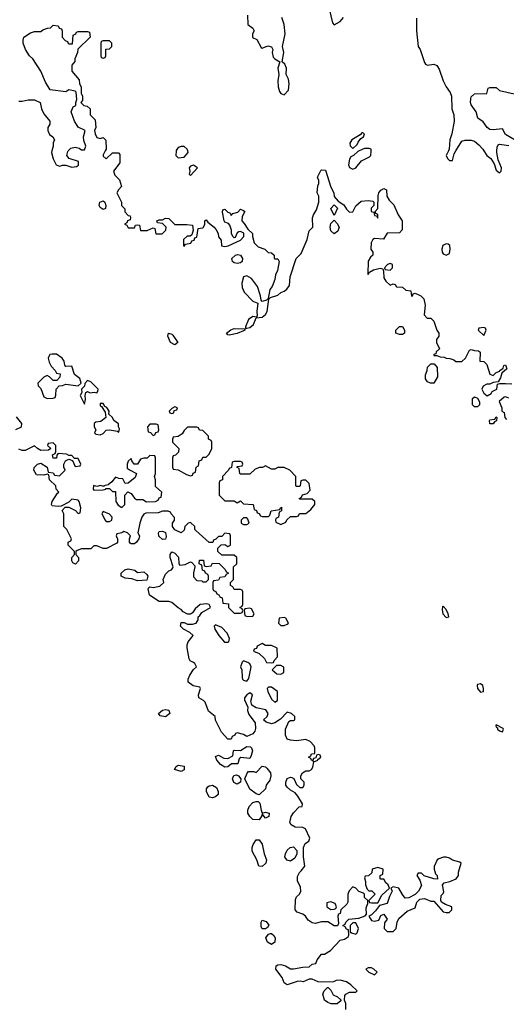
# Model space of a CAD drawing. Header units: inches. Extents: x 2380249 to 2585472, y 382747 to 546448.
# Tile 183 of 256: x 2473815 to 2476935, y 474524 to 480841. Entities that reach past the tile are written whole.
import ezdxf

# ---------------------------------------------------------------- set-up
doc = ezdxf.new("R2010")
doc.units = ezdxf.units.IN
doc.header["$MEASUREMENT"] = 0
doc.layers.add('C4477', color=7, linetype='Continuous')
doc.layers.add('C4478', color=7, linetype='Continuous')

msp = doc.modelspace()

# ---------------------------------------------------------------- linework, layer by layer
at = {"layer": 'C4477', "color": 4}
for points, elevation in [([(2474021.7, 480000), (2474019.3, 479990), (2474030, 479948), (2474048.7, 479910), (2474070, 479902), (2474090, 479908.7), (2474110, 479908.7), (2474150, 479895.3), (2474179.6, 479900.4), (2474192.7, 479907.3), (2474191.3, 479931.3), (2474131, 479951), (2474118, 479970), (2474123.5, 479996.5), (2474126.4, 480000)], 48), ([(2474363.5, 480000), (2474350, 479974), (2474350, 479966), (2474370, 479948), (2474410, 479988), (2474447.3, 479987.3), (2474456.4, 479976.4), (2474457.2, 479922.8), (2474415.3, 479870), (2474424.7, 479844.7), (2474453.6, 479813.6), (2474468, 479770), (2474448, 479750), (2474438, 479730), (2474468, 479670), (2474468.4, 479648.4), (2474488, 479628), (2474489, 479609), (2474510, 479586), (2474522, 479582), (2474526, 479570), (2474522, 479558), (2474506, 479550), (2474502, 479538), (2474486, 479530), (2474502, 479522), (2474510, 479506), (2474550, 479506), (2474558, 479522), (2474570, 479526), (2474582, 479522), (2474588.4, 479488.4), (2474631.3, 479488.7), (2474670, 479506), (2474682, 479502), (2474687.3, 479467.3), (2474728, 479468), (2474752, 479490), (2474754, 479510), (2474730, 479534), (2474698, 479538), (2474694, 479550), (2474710, 479558), (2474730, 479558), (2474750, 479568), (2474770, 479566), (2474810, 479528), (2474887.3, 479527.3), (2474922, 479522), (2474926, 479490), (2474918, 479462), (2474907.3, 479452.7), (2474888.4, 479451.6), (2474866, 479430), (2474866, 479390), (2474870, 479388), (2474878, 479402), (2474912.7, 479407.3), (2474918, 479422), (2474932.7, 479427.3), (2474938, 479442), (2474950, 479446), (2474958, 479502), (2474990, 479506), (2474994, 479510), (2475002, 479530), (2475002, 479550), (2475010, 479558), (2475022, 479542), (2475062, 479510), (2475073.6, 479493.6), (2475088, 479470), (2475088.4, 479448.4), (2475107.3, 479427.3), (2475108, 479390), (2475130, 479385.2), (2475152, 479390), (2475230, 479426), (2475252, 479450), (2475252, 479472), (2475230, 479482), (2475220.4, 479479.6), (2475210, 479474), (2475195.3, 479444.7), (2475190, 479442), (2475182, 479450), (2475172, 479470), (2475172, 479490), (2475162, 479522), (2475152.7, 479532.7), (2475130, 479542), (2475126, 479550), (2475114, 479606), (2475118, 479622), (2475130, 479626), (2475150, 479606), (2475162, 479602), (2475170, 479586), (2475182, 479598), (2475212.7, 479607.3), (2475230, 479626), (2475250, 479618), (2475258, 479610), (2475240.4, 479579.6), (2475238, 479550), (2475253.6, 479533.6), (2475276.4, 479496.4), (2475308, 479470), (2475308, 479450), (2475318, 479410), (2475344.7, 479384.7), (2475386, 479370), (2475408.4, 479348.4), (2475430, 479346), (2475446, 479330), (2475446, 479310), (2475450, 479306), (2475470, 479306), (2475478, 479290), (2475467.3, 479232.7), (2475455.3, 479204.7), (2475450, 479174), (2475433.2, 479130), (2475419, 479110), (2475407.3, 479052.7), (2475398, 479042), (2475370, 479034), (2475362, 479042), (2475358, 479070), (2475338.8, 479130), (2475300.5, 479180.5), (2475270, 479198.8), (2475249.4, 479190.6), (2475238, 479150), (2475242, 479122), (2475253.6, 479093.6), (2475310, 479035.3), (2475342, 479022), (2475335.1, 478970), (2475338, 478942), (2475330, 478932), (2475310, 478936), (2475282, 478918), (2475262, 478870), (2475262, 478862), (2475270, 478862), (2475290, 478866.6), (2475314.4, 478885.6), (2475331.3, 478928.7), (2475370, 478932.7), (2475390, 478949.2), (2475400.4, 478970), (2475412.7, 479047.3), (2475422, 479058), (2475470, 479074), (2475488.2, 479091.8), (2475510, 479099), (2475528.1, 479111.9), (2475545.2, 479134.8), (2475548.3, 479191.7), (2475587.7, 479310), (2475618.4, 479341.6), (2475658, 479430), (2475670, 479486), (2475694, 479510), (2475691.3, 479570), (2475698, 479590), (2475718, 479622), (2475732, 479670), (2475732, 479710), (2475722, 479730), (2475725.4, 479774.6), (2475732, 479790), (2475732, 479810), (2475724.7, 479830), (2475745.4, 479874.6), (2475750, 479878), (2475775.3, 479875.3), (2475810, 479766), (2475828, 479730), (2475830, 479706), (2475856.4, 479676.4), (2475892.9, 479652.9), (2475910, 479626), (2475930, 479606), (2475951.1, 479608.9), (2475970, 479646), (2476003.6, 479676.4), (2476050, 479682), (2476078, 479678), (2476086, 479670), (2476086, 479650), (2476068.4, 479631.6), (2476068, 479610), (2476086, 479606), (2476090, 479586), (2476102, 479582), (2476110, 479568), (2476111.6, 479591.6), (2476098, 479598), (2476094, 479610), (2476112, 479630), (2476114, 479714), (2476118, 479730), (2476130, 479748), (2476150, 479758), (2476166, 479750), (2476168, 479708), (2476183.1, 479683.1), (2476213.6, 479653.6), (2476242, 479590), (2476268, 479550), (2476267.3, 479492.7), (2476250, 479474), (2476170, 479471.3), (2476147.3, 479432.7), (2476090, 479438), (2476078, 479430), (2476068, 479410), (2476066, 479370), (2476078, 479350), (2476078, 479330), (2476063.1, 479316.9), (2476048.7, 479291.3), (2476046, 479210), (2476050, 479206), (2476058, 479222), (2476083.6, 479236.4), (2476126, 479246), (2476142, 479242), (2476147.3, 479227.3), (2476150, 479186), (2476163.1, 479163.1), (2476190, 479138), (2476210, 479146), (2476222, 479142), (2476230, 479128), (2476270, 479126), (2476290, 479106), (2476322, 479102), (2476327.3, 479067.3), (2476334, 479070), (2476338, 479082), (2476350, 479086), (2476386, 479070), (2476406, 479050), (2476415.3, 479010), (2476408.4, 478948.4), (2476427.3, 478927.3), (2476450, 478926), (2476470, 478906), (2476488.7, 478850), (2476502, 478830), (2476502, 478810), (2476488, 478790), (2476488, 478770), (2476506, 478730), (2476486, 478710), (2476482, 478698), (2476470, 478694), (2476470, 478686), (2476490, 478686), (2476510, 478678), (2476536.4, 478676.4), (2476548.7, 478668.7), (2476572.7, 478667.3), (2476599, 478659), (2476610, 478648), (2476650, 478648), (2476672, 478670), (2476698, 478722), (2476710, 478726), (2476730, 478718), (2476756.4, 478716.4), (2476767.3, 478707.3), (2476766, 478650), (2476790, 478648), (2476809, 478629), (2476830, 478566), (2476850, 478558), (2476870, 478578), (2476894, 478586), (2476894, 478590), (2476914, 478606), (2476918, 478622), (2476930, 478626), (2476938, 478602), (2476906, 478574), (2476896.4, 478543.6), (2476882, 478518), (2476850, 478514), (2476830, 478502), (2476810, 478502), (2476786, 478490), (2476778, 478470), (2476790, 478446), (2476811.6, 478428.4), (2476836.9, 478443.1), (2476844.7, 478455.3), (2476874, 478470), (2476878, 478502), (2476892.7, 478507.3), (2476930, 478508), (2476970, 478506)], 48), ([(2474817.9, 480000), (2474816.3, 479970), (2474830, 479954), (2474870, 479959.3), (2474895.1, 479990), (2474892.3, 480000)], 48), ([(2475991.3, 480000), (2475983.6, 479996.4), (2475954, 479970), (2475938, 479962), (2475930, 479946), (2475922.8, 479910), (2475930, 479892), (2475950, 479882), (2475970, 479891.3), (2476005.2, 479934.8), (2476058, 479962), (2476065.2, 479970), (2476067.3, 480000)], 48), ([(2476563.9, 480000), (2476549, 479970), (2476558, 479950), (2476570, 479938), (2476590, 479938), (2476599.8, 479980.2), (2476611.9, 480000)], 44), ([(2476790.3, 480000), (2476809.5, 479969.5), (2476835.3, 479950), (2476857.2, 479917.2), (2476870, 479875.3), (2476890, 479858), (2476902, 479870), (2476904.7, 479890), (2476882.8, 479942.8), (2476874, 479990), (2476874.6, 480000)], 44), ([(2476950, 478412), (2476930, 478422), (2476920.4, 478419.6), (2476888.4, 478391.6), (2476906, 478350), (2476906, 478330), (2476922, 478322), (2476926, 478290), (2476936.4, 478276.4)], 48), ([(2473790, 478212), (2473826, 478230), (2473828, 478250), (2473794, 478294)], 52), ([(2475906, 474490), (2475906, 474530), (2475898, 474550), (2475900.4, 474579.6), (2475906, 474590), (2475930, 474602), (2475970, 474602), (2475978, 474610), (2475938, 474650), (2475910, 474668), (2475870, 474678), (2475843.6, 474676.4), (2475827.3, 474667.3), (2475750, 474666), (2475728.4, 474668.4), (2475690, 474686), (2475670, 474686), (2475631.6, 474668.4), (2475613.2, 474673.2), (2475594, 474670), (2475530, 474648), (2475510, 474662), (2475496.6, 474696.6), (2475456.2, 474750), (2475459.3, 474770), (2475470, 474778), (2475490, 474780.4), (2475518, 474770), (2475550, 474750.8), (2475570, 474750.7), (2475630, 474762.8), (2475670, 474764.7), (2475690, 474782), (2475713.6, 474786.4), (2475722, 474810), (2475750, 474844.7), (2475770, 474846), (2475808, 474870), (2475870, 474936), (2475897.2, 474942.8), (2475922, 474958), (2475926, 474970), (2475922, 475002), (2475910, 475006), (2475902, 475022), (2475886, 475030), (2475902, 475038), (2475906, 475050), (2475926, 475070), (2475990, 475076), (2476028.7, 475091.3), (2476038, 475102), (2476036.4, 475143.6), (2476046, 475170), (2476046, 475190), (2476026, 475210), (2476026, 475230), (2476018, 475238), (2475990, 475248), (2475970, 475268.7), (2475950, 475278), (2475927.5, 475252.5), (2475918, 475230), (2475919.6, 475180.4), (2475912.7, 475167.3), (2475874, 475130), (2475870, 475106), (2475858, 475102), (2475854, 475090), (2475858, 475042), (2475851.6, 475028.4), (2475830, 475028), (2475790, 475054), (2475750, 475054), (2475710, 475042), (2475690, 475046), (2475664, 475064), (2475648, 475090), (2475630, 475102), (2475594.6, 475114.6), (2475582, 475130), (2475583.1, 475196.9), (2475590, 475214), (2475608.4, 475231.6), (2475618, 475250), (2475614.6, 475274.6), (2475596.4, 475316.4), (2475596.4, 475343.6), (2475608, 475370), (2475620.4, 475379.6), (2475642, 475410), (2475635.3, 475470), (2475635.3, 475530), (2475644, 475556), (2475668.4, 475571.6), (2475675.3, 475590), (2475648, 475650), (2475630, 475659), (2475581.2, 475661.2), (2475555.3, 475675.3), (2475546, 475690), (2475555.3, 475730), (2475570, 475752), (2475606, 475790), (2475626, 475794), (2475628, 475810), (2475599, 475859), (2475580.4, 475880.4), (2475550, 475898), (2475530, 475918), (2475522, 475930), (2475522, 475950), (2475530, 475972), (2475550, 475982), (2475559.6, 475979.6), (2475572.7, 475972.7), (2475590, 475934), (2475610, 475914), (2475630, 475914), (2475638, 475930), (2475638, 475950), (2475618, 475970), (2475618, 475990), (2475628, 476010), (2475650, 476022), (2475670, 476022), (2475686, 476030), (2475694.6, 476045.4), (2475700.4, 476079.6), (2475726, 476090), (2475726, 476094), (2475746, 476110), (2475742, 476122), (2475730, 476126), (2475718, 476122), (2475714, 476106), (2475698, 476102), (2475694, 476090), (2475698, 476082), (2475686, 476090), (2475682, 476102), (2475666, 476110), (2475682, 476118), (2475686, 476130), (2475706, 476134), (2475708, 476150), (2475708, 476170), (2475702, 476182), (2475678, 476210), (2475650, 476222), (2475590, 476215.3), (2475550, 476218), (2475530, 476226), (2475518, 476250), (2475518, 476290), (2475541.2, 476338.8), (2475550, 476344.7), (2475570, 476344.7), (2475578, 476350), (2475578, 476370), (2475558, 476390), (2475530, 476398), (2475486.4, 476353.6), (2475451, 476329), (2475430, 476324), (2475394.6, 476334.6), (2475378, 476350), (2475402, 476370), (2475408.7, 476390), (2475392.7, 476412.7), (2475330, 476426.6), (2475303.7, 476443.7), (2475296, 476470), (2475308, 476510), (2475290, 476522), (2475270, 476508.7), (2475256, 476490), (2475256.9, 476476.9), (2475278, 476430), (2475274.8, 476410), (2475283.4, 476383.4), (2475324.4, 476330), (2475327, 476293), (2475322.8, 476277.2), (2475310, 476259), (2475270, 476242), (2475250, 476255.3), (2475210, 476266), (2475198, 476262), (2475194, 476250), (2475178, 476242), (2475170, 476226), (2475150, 476226), (2475109.1, 476269.1), (2475070, 476346), (2475068, 476370), (2475024.7, 476404.7), (2475003.1, 476463.1), (2474993.6, 476473.6), (2474964, 476490), (2474961.2, 476510), (2474973.2, 476550), (2474970, 476558), (2474926.3, 476566.3), (2474895.3, 476590), (2474894, 476610), (2474904.7, 476635.3), (2474928.7, 476671.3), (2474948, 476690), (2474938, 476710), (2474930, 476718), (2474907.3, 476727.3), (2474900.4, 476740.4), (2474888.4, 476811.6), (2474888, 476830), (2474895.3, 476850), (2474926, 476890), (2474906, 476910), (2474866, 476930), (2474846, 476950), (2474850, 476974), (2474870, 476974), (2474890, 476962), (2474923.6, 476963.6), (2474946, 476970), (2474958, 476990), (2474958, 477010), (2474970, 477018), (2474982, 477038), (2475038, 477070), (2475036.4, 477076.4), (2475028.7, 477088.7), (2475013.6, 477093.6), (2474971, 477089), (2474939.6, 477060.4), (2474923.6, 477036.4), (2474910, 477028), (2474890, 477028), (2474862, 477042), (2474850, 477058), (2474830, 477068), (2474790, 477102), (2474770, 477108.7), (2474708.4, 477108.4), (2474648, 477150), (2474638, 477190), (2474642, 477198), (2474650, 477202), (2474670, 477198), (2474714, 477206), (2474738, 477230), (2474735.3, 477250), (2474750, 477284.7), (2474770, 477304.7), (2474788.4, 477311.6), (2474796.4, 477323.6), (2474798, 477330), (2474779.3, 477390), (2474779.3, 477410), (2474790, 477426), (2474810, 477418.8), (2474832.5, 477392.5), (2474836, 477350), (2474842.5, 477342.5), (2474875.1, 477344.9), (2474910, 477362), (2474918, 477358), (2474936.9, 477336.9), (2474938, 477330), (2474928.7, 477291.3), (2474930, 477266), (2474950, 477244), (2474982, 477242), (2474990, 477234), (2475010, 477234), (2475026, 477250), (2475026, 477270), (2475022, 477282), (2475006, 477290), (2475002, 477302), (2474986, 477310), (2474982, 477342), (2474966, 477350), (2474967.3, 477372.7), (2474992.7, 477372.7), (2474998, 477338), (2475010, 477334), (2475042, 477338), (2475050, 477354), (2475092.7, 477352.7), (2475132.7, 477312.7), (2475138, 477298), (2475154, 477290), (2475138, 477282), (2475130, 477266), (2475098, 477262), (2475090, 477246), (2475058, 477242), (2475054, 477230), (2475054, 477190), (2475058, 477178), (2475072.7, 477172.7), (2475078, 477158), (2475092, 477152), (2475098, 477138), (2475112.7, 477132.7), (2475118, 477098), (2475152.7, 477092.7), (2475154, 477070), (2475190, 477034), (2475230, 477034), (2475242, 477038), (2475246, 477050), (2475242, 477062), (2475226, 477070), (2475242, 477078), (2475246, 477090), (2475246, 477170), (2475242, 477182), (2475230, 477186), (2475190, 477186), (2475182, 477202), (2475166, 477210), (2475166, 477230), (2475186, 477250), (2475186, 477330), (2475206, 477350), (2475206, 477390), (2475190, 477406), (2475110, 477406), (2475086, 477430), (2475086, 477450), (2475107.3, 477472.7), (2475130, 477474), (2475150, 477462), (2475166, 477470), (2475166, 477530), (2475162, 477542), (2475130, 477546), (2475110, 477526), (2475090, 477526), (2475072.7, 477507.3), (2475058, 477502), (2475052.7, 477487.3), (2475030, 477486), (2474943.1, 477563.1), (2474938, 477570), (2474938, 477590), (2474910, 477615.3), (2474894, 477610), (2474874, 477590), (2474870, 477566), (2474850, 477548), (2474810, 477569), (2474795.3, 477590), (2474795.3, 477610), (2474808, 477630), (2474807.3, 477647.3), (2474786, 477670), (2474782, 477682), (2474767.3, 477687.3), (2474730, 477688.7), (2474702, 477678), (2474624, 477676), (2474610.9, 477669.1), (2474598, 477650), (2474584.7, 477610), (2474572, 477550), (2474582, 477530), (2474578, 477510), (2474564.7, 477490), (2474550, 477479), (2474530, 477478), (2474523.1, 477483.1), (2474518, 477490), (2474518, 477510), (2474526, 477530), (2474506, 477550), (2474482, 477558), (2474470, 477548), (2474438, 477542), (2474434, 477530), (2474442, 477510), (2474442, 477490), (2474436.9, 477483.1), (2474371.6, 477448.4), (2474350, 477448), (2474310, 477466), (2474290, 477466), (2474270, 477446), (2474210, 477446), (2474183.6, 477436.4), (2474174, 477430), (2474174, 477410), (2474191.6, 477391.6), (2474191.6, 477368.4), (2474171.6, 477348.4), (2474156.4, 477356.4), (2474148, 477370), (2474148, 477390), (2474166, 477410), (2474166, 477430), (2474126, 477470), (2474126, 477490), (2474142, 477498), (2474146, 477510), (2474118, 477570), (2474098, 477590), (2474098, 477670), (2474088, 477692), (2474106, 477714), (2474130, 477714), (2474172.7, 477692.7), (2474190, 477674), (2474202, 477678), (2474206, 477710), (2474195.3, 477750), (2474190, 477758), (2474150, 477764), (2474130, 477746), (2474079.6, 477720.4), (2474062, 477718), (2474023.1, 477723.1), (2474018, 477730), (2474022, 477750), (2474056.4, 477803.6), (2474066, 477810), (2474048.7, 477828.7), (2474046, 477850), (2474006, 477890), (2474002, 477922), (2473990, 477926), (2473970, 477918), (2473950, 477922), (2473930, 477918), (2473922, 477922), (2473906, 477950), (2473907.3, 477967.3), (2473928, 477990), (2473950, 477996), (2473991.3, 477971.3), (2473998, 477938), (2474030, 477934), (2474038, 477918), (2474070, 477914), (2474106, 477950), (2474098, 477970), (2474098, 477990), (2474108.7, 478011.3), (2474130, 478022), (2474154, 478014), (2474170, 477974), (2474202, 477978), (2474206, 477990), (2474190, 478026), (2474166, 478026), (2474150, 478046), (2474130, 478046), (2474114.6, 478054.6), (2474062, 478058), (2474052.7, 478047.3), (2474051.1, 478028.9), (2474028.7, 478028.7), (2474026, 478050), (2474042, 478058), (2474046, 478070), (2474046, 478110), (2474030, 478126), (2473998, 478122), (2473994, 478110), (2474014, 478090), (2473999.6, 478080.4), (2473950, 478078), (2473929.1, 478089.1), (2473910, 478108), (2473850, 478078), (2473830, 478078), (2473810, 478086)], 52)]:
    msp.add_lwpolyline(points, dxfattribs=dict(at, elevation=elevation))
for points, elevation in [([(2474930, 479908.7), (2474910, 479902), (2474901, 479890), (2474904.7, 479870), (2474902, 479850), (2474910, 479842), (2474955.3, 479890)], 48), ([(2474350, 479622.7), (2474330, 479635.3), (2474323.7, 479650), (2474329.6, 479670.3), (2474350, 479678.8), (2474361, 479670), (2474366.8, 479650), (2474364.7, 479630)], 48), ([(2475830, 479586), (2475808.7, 479630), (2475830, 479654), (2475851.3, 479631.3)], 48), ([(2475830, 479468), (2475810, 479486), (2475806, 479510), (2475810, 479534), (2475830, 479554), (2475850, 479534), (2475862, 479510), (2475855.3, 479484.7)], 48), ([(2476550, 479404), (2476528.5, 479391.5), (2476522, 479370), (2476522.8, 479350), (2476530, 479338), (2476550, 479331.3), (2476570, 479342), (2476575.1, 479370), (2476572.7, 479392.7), (2476562, 479402)], 48), ([(2475210, 479276), (2475190, 479281.2), (2475179, 479290), (2475174, 479310), (2475198, 479330), (2475214.4, 479334.4), (2475231, 479331), (2475242.8, 479310), (2475241, 479290), (2475230, 479281.2)], 48), ([(2476190, 479278), (2476174, 479270), (2476154, 479250), (2476158, 479238), (2476190, 479234), (2476206, 479250), (2476206, 479270)], 48), ([(2475158, 478818), (2475150, 478819), (2475141.2, 478830), (2475167.6, 478852.4), (2475190, 478860.5), (2475258, 478858), (2475258, 478850), (2475250, 478844), (2475210, 478827.3)], 48), ([(2476250, 478822), (2476226, 478830), (2476226, 478850), (2476250, 478872), (2476270, 478872), (2476282, 478850), (2476282, 478830), (2476270, 478822)], 48), ([(2476790, 478866), (2476758, 478862), (2476754, 478850), (2476790, 478814), (2476806, 478850), (2476802, 478862)], 48), ([(2474810, 478754.5), (2474782.4, 478770), (2474763.6, 478810), (2474769.4, 478830.6), (2474790, 478824), (2474797, 478817), (2474827.7, 478770)], 48), ([(2474023.9, 478696.1), (2474007.9, 478692.1), (2474000.5, 478679.5), (2473997.3, 478670), (2474004.5, 478644.5), (2474017.3, 478617.3), (2474042, 478590), (2474050, 478574), (2474074, 478570), (2474071.6, 478548.4), (2474052.7, 478527.3), (2474030, 478526), (2474006, 478550), (2473990, 478558), (2473970, 478548), (2473932, 478510), (2473932.7, 478492.7), (2473950, 478474), (2473970, 478422), (2473990, 478411.3), (2474030, 478414), (2474042, 478418), (2474047.3, 478432.7), (2474048.7, 478471.3), (2474067.3, 478492.7), (2474090, 478494), (2474110, 478502), (2474188.9, 478491.1), (2474208.7, 478510), (2474199.3, 478539.3), (2474165.4, 478565.4), (2474150, 478618), (2474110, 478615.3), (2474104.1, 478624.1), (2474099.6, 478650), (2474087.8, 478670), (2474050, 478694.5)], 52), ([(2476470, 478508.7), (2476448.9, 478508.9), (2476430, 478518), (2476416.4, 478536.4), (2476416.4, 478563.6), (2476428, 478590), (2476428.4, 478611.6), (2476450, 478634), (2476472.7, 478632.7), (2476492, 478610), (2476494, 478550)], 48), ([(2474250, 478526), (2474232, 478508), (2474230.9, 478489.1), (2474212, 478470), (2474214, 478450), (2474202, 478430), (2474230, 478374), (2474236.5, 478403.5), (2474234, 478430), (2474238, 478450), (2474250, 478454.8), (2474267.3, 478447.3), (2474291.6, 478451.6), (2474310, 478446.8), (2474316.4, 478456.4), (2474318, 478470), (2474270, 478518)], 52), ([(2476730, 478358), (2476718, 478370), (2476718, 478410), (2476730, 478422), (2476750, 478414), (2476762, 478390), (2476762, 478370), (2476750, 478358)], 48), ([(2474350, 478378), (2474330, 478378), (2474330, 478364.7), (2474339.8, 478359.8), (2474362.8, 478322.8), (2474366, 478290), (2474335.9, 478264.1), (2474302, 478258), (2474292, 478250), (2474291.3, 478230), (2474302, 478210), (2474294, 478190), (2474302, 478182), (2474330, 478178), (2474350, 478186), (2474370, 478207.7), (2474389.5, 478210.5), (2474442, 478202), (2474450, 478194), (2474455.3, 478215.3), (2474448.7, 478228.7), (2474448, 478248), (2474418, 478270), (2474408.7, 478290), (2474386, 478310), (2474388, 478330), (2474373.2, 478353.2), (2474360.2, 478360.2)], 52), ([(2474810, 478358), (2474790, 478346), (2474774, 478330), (2474778, 478318), (2474790, 478314), (2474802, 478318), (2474806, 478334), (2474822, 478338), (2474826, 478350)], 52), ([(2476830, 478248), (2476826, 478270), (2476830, 478274), (2476862, 478278), (2476870, 478294), (2476874, 478290), (2476871.6, 478268.4), (2476858, 478262), (2476850, 478248)], 48), ([(2474690, 478246), (2474650, 478246), (2474634, 478230), (2474638, 478198), (2474652.7, 478192.7), (2474670, 478174), (2474682, 478178), (2474687.3, 478192.7), (2474702, 478198), (2474706, 478210), (2474702, 478242)], 52), ([(2474950, 478226), (2474890, 478226), (2474870, 478206), (2474856.9, 478183.1), (2474830, 478166), (2474798, 478162), (2474794, 478150), (2474794, 478130), (2474834, 478090), (2474832.7, 478067.3), (2474812.7, 478047.3), (2474798, 478042), (2474794, 478030), (2474794, 477970), (2474798, 477958), (2474830, 477954), (2474883.6, 477923.6), (2474910, 477914), (2474922, 477918), (2474927.3, 477932.7), (2474942, 477938), (2474946, 477970), (2474962, 477978), (2474966, 478010), (2474982, 478018), (2474990, 478034), (2475010, 478034), (2475030, 478054), (2475046, 478090), (2475046, 478130), (2475042, 478142), (2475026, 478150), (2475026, 478170), (2474990, 478206), (2474967.3, 478207.3), (2474962, 478222)], 52), ([(2474650, 478046), (2474631.3, 478028.7), (2474610, 478028.7), (2474590, 478022), (2474570, 477988.7), (2474549.1, 477989.1), (2474534, 478010), (2474530, 478026), (2474510, 478008), (2474504, 477990), (2474504.5, 477964.5), (2474522, 477950), (2474564.7, 477930), (2474555.9, 477904.1), (2474510, 477868), (2474490, 477866), (2474475.3, 477895.3), (2474450, 477898), (2474430, 477906), (2474404.7, 477875.3), (2474382, 477858), (2474354, 477850), (2474354, 477846), (2474332.5, 477852.5), (2474310, 477846), (2474287.3, 477852.7), (2474286, 477830), (2474290, 477822), (2474350, 477824.7), (2474366, 477830), (2474366, 477834), (2474390, 477834), (2474410, 477814), (2474430, 477814), (2474432, 477750), (2474446, 477726), (2474470, 477712), (2474488, 477730), (2474488.4, 477791.6), (2474508.4, 477811.6), (2474530, 477802), (2474550.9, 477770.9), (2474562.8, 477762.8), (2474603.6, 477763.6), (2474627.1, 477747.1), (2474686, 477750), (2474702, 477758), (2474710, 477774), (2474722, 477778), (2474726, 477810), (2474686, 477846), (2474686, 477890), (2474678, 477910), (2474686, 477930), (2474686, 478030), (2474682, 478042)], 52), ([(2475230, 478006), (2475190, 478006), (2475178, 478002), (2475172.7, 477967.3), (2475158, 477962), (2475154, 477950), (2475114, 477910), (2475114, 477890), (2475098, 477882), (2475094, 477870), (2475094, 477790), (2475130, 477754), (2475190, 477754), (2475210, 477742), (2475230, 477754), (2475250, 477734), (2475311.6, 477731.6), (2475318, 477698), (2475332.7, 477692.7), (2475338, 477678), (2475350, 477674), (2475358, 477658), (2475370, 477654), (2475410, 477654), (2475418, 477662), (2475426, 477690), (2475482, 477698), (2475486, 477710), (2475494, 477714), (2475494, 477690), (2475478, 477682), (2475474, 477650), (2475458, 477642), (2475454, 477630), (2475458, 477618), (2475490, 477602), (2475522, 477618), (2475527.3, 477632.7), (2475550, 477654), (2475590, 477654), (2475602, 477658), (2475608, 477672), (2475650, 477674), (2475680.4, 477699.6), (2475706, 477730), (2475706, 477750), (2475690, 477766), (2475610, 477766), (2475606, 477770), (2475622, 477778), (2475627.3, 477792.7), (2475658, 477802), (2475678, 477822), (2475670, 477866), (2475650, 477886), (2475630, 477886), (2475618, 477882), (2475614, 477850), (2475610, 477846), (2475590, 477846), (2475586, 477850), (2475586, 477910), (2475546, 477950), (2475510, 477968), (2475470, 477968), (2475450, 477958), (2475430, 477958), (2475390, 477978), (2475371.6, 477968.4), (2475352.7, 477967.3), (2475323.6, 477956.4), (2475290, 477926), (2475230, 477926), (2475226, 477930), (2475222, 477962), (2475206, 477970), (2475210, 477974), (2475242, 477978), (2475246, 477990), (2475242, 478002)], 52), ([(2474350, 477686), (2474342, 477670), (2474362, 477630), (2474370, 477622), (2474390, 477622), (2474406, 477630), (2474408, 477650), (2474390, 477668)], 52), ([(2475270, 477646), (2475250, 477646), (2475234, 477630), (2475234, 477610), (2475250, 477602), (2475270, 477602), (2475286, 477610), (2475276.4, 477636.4)], 52), ([(2474730, 477506.6), (2474707.5, 477527.5), (2474705.2, 477550), (2474710, 477558), (2474730, 477560.7), (2474750.4, 477550.4), (2474754.9, 477525.1), (2474750, 477509)], 52), ([(2474570, 477294), (2474610, 477298), (2474630, 477282), (2474636, 477270), (2474630, 477246), (2474570, 477242), (2474534.6, 477254.6), (2474490, 477258), (2474466, 477270), (2474466, 477290), (2474489.1, 477310.9), (2474510, 477318.8), (2474554, 477310)], 52), ([(2475290, 477066), (2475258, 477062), (2475254, 477050), (2475258, 477018), (2475272.7, 477012.7), (2475310, 477014), (2475318, 477030), (2475302, 477062)], 52), ([(2476530, 477078), (2476525.4, 477074.6), (2476523.5, 477056.5), (2476527.3, 477030), (2476550, 477006), (2476566, 477010), (2476562, 477030), (2476550, 477058)], 52), ([(2475070, 476958), (2475062, 476950), (2475066, 476930), (2475091, 476890), (2475126.9, 476846.9), (2475150, 476846.8), (2475155.3, 476850), (2475159, 476870), (2475146, 476906), (2475110, 476942)], 52), ([(2475510, 477006), (2475478, 477002), (2475474, 476970), (2475490, 476954), (2475510, 476954), (2475530, 476962), (2475538, 476970), (2475522, 477002)], 52), ([(2475370, 476838), (2475338, 476822), (2475332.7, 476807.3), (2475318, 476802), (2475314, 476790), (2475350, 476774), (2475383.6, 476743.6), (2475398, 476718), (2475430, 476714), (2475442, 476718), (2475446, 476730), (2475467.3, 476752.7), (2475466, 476810), (2475430, 476826), (2475390, 476826)], 52), ([(2475250, 476728), (2475241, 476719), (2475231, 476690), (2475239.1, 476670), (2475240.5, 476620.5), (2475242.8, 476610), (2475250, 476604), (2475270, 476598), (2475284.7, 476615.3), (2475299, 476690), (2475290, 476708), (2475278, 476718)], 52), ([(2475490, 476698), (2475462, 476698), (2475434, 476670), (2475463.6, 476643.6), (2475490, 476642), (2475507.3, 476652.7), (2475507.3, 476687.3)], 52), ([(2476770, 476579.3), (2476750, 476575.3), (2476746.8, 476570), (2476751, 476550), (2476770, 476526), (2476788.4, 476531.6), (2476789, 476550), (2476784, 476570)], 52), ([(2475430, 476558), (2475410, 476558), (2475402, 476550), (2475404.7, 476530), (2475430, 476482), (2475450, 476462), (2475467.3, 476472.7), (2475468, 476530)], 52), ([(2474750, 476369.3), (2474714.6, 476374.6), (2474704, 476390), (2474730, 476410.7), (2474750, 476414.8), (2474770, 476411.3), (2474778, 476390)], 52), ([(2476870, 476318), (2476866.8, 476310), (2476870, 476302), (2476878, 476298), (2476878, 476290), (2476890, 476278), (2476910, 476272), (2476917.2, 476290), (2476914, 476294)], 52), ([(2475290, 476102), (2475232.7, 476107.3), (2475222, 476098), (2475212.7, 476067.3), (2475172.7, 476067.3), (2475150, 476048), (2475130, 476046), (2475103.1, 476063.1), (2475078, 476090), (2475070, 476114), (2475090, 476122), (2475123.6, 476103.6), (2475150, 476102), (2475182, 476118), (2475186, 476150), (2475190, 476154), (2475230, 476152), (2475270, 476178), (2475295.3, 476175.3), (2475302, 476170), (2475306.8, 476150), (2475299.8, 476120.2)], 52), ([(2474850, 476018), (2474808, 476030), (2474818, 476050), (2474830, 476058), (2474870, 476052), (2474870, 476028)], 52), ([(2475350, 475868.7), (2475330, 475875.3), (2475290, 475905.2), (2475259, 475970), (2475272.3, 476007.7), (2475282.7, 476017.3), (2475316.8, 476016.8), (2475330, 476011.3), (2475370, 476051.3), (2475390, 476047.3), (2475399.5, 476039.5), (2475422, 476010), (2475425.5, 475990), (2475418.8, 475961.2), (2475396, 475930), (2475390, 475906)], 52), ([(2475210, 475937.2), (2475186.8, 475946.8), (2475179, 475970), (2475188.7, 475991.3), (2475204.7, 475995.3), (2475218, 475990), (2475232, 475970), (2475230, 475949)], 52), ([(2475050, 475849.5), (2475030, 475854), (2475012.3, 475890), (2475012.9, 475907.1), (2475021.5, 475918.5), (2475030, 475926), (2475050, 475931), (2475075.5, 475915.5), (2475087.7, 475890), (2475086.8, 475870), (2475070, 475856)], 52), ([(2475370, 475751.3), (2475390, 475756), (2475414, 475750), (2475411.3, 475728.7), (2475390, 475718), (2475370, 475746), (2475366.8, 475733.2), (2475350, 475708), (2475310, 475708.7), (2475289.4, 475729.4), (2475278, 475750), (2475278, 475770), (2475285.8, 475794.2), (2475310, 475818.8), (2475330, 475826), (2475344.7, 475824.7), (2475355.3, 475815.3), (2475362, 475770)], 52), ([(2475370, 475408), (2475348.7, 475410), (2475335.3, 475450), (2475306, 475506), (2475306, 475530), (2475311.6, 475548.4), (2475330, 475578.8), (2475350, 475578.8), (2475370, 475551.3), (2475382, 475490), (2475398, 475450), (2475392, 475430)], 52), ([(2475550, 475442), (2475529.1, 475449.1), (2475520.2, 475460.2), (2475515.3, 475470), (2475519, 475490), (2475530, 475512), (2475548.9, 475531.1), (2475570, 475534), (2475591.3, 475511.3), (2475592, 475490), (2475578.8, 475461.2)], 52), ([(2476550, 475468.7), (2476531.6, 475468.4), (2476502, 475458), (2476492, 475450), (2476471.6, 475408.4), (2476471.3, 475390), (2476481, 475361), (2476491.3, 475350), (2476492.7, 475327.3), (2476470, 475328), (2476408, 475348), (2476390, 475366), (2476370, 475366), (2476362, 475350), (2476379.6, 475319.6), (2476390, 475286), (2476370.9, 475249.1), (2476351.3, 475228.7), (2476310, 475208), (2476286, 475206), (2476268.4, 475228.4), (2476246, 475270), (2476210, 475278), (2476194, 475270), (2476202, 475250), (2476184.7, 475215.3), (2476171.3, 475170), (2476122, 475158), (2476096.9, 475123.1), (2476070, 475098), (2476054, 475090), (2476070, 475062), (2476090, 475058), (2476116.4, 475063.6), (2476130, 475094), (2476150, 475102), (2476171.3, 475070), (2476152.7, 475047.3), (2476152, 475010), (2476170, 474992), (2476210, 474992), (2476228.9, 475011.1), (2476235.3, 475050), (2476246.3, 475073.7), (2476298, 475122), (2476350, 475142), (2476360.2, 475179.8), (2476381.2, 475198.8), (2476410, 475202.8), (2476450, 475186.8), (2476470, 475184.7), (2476530, 475118), (2476550, 475112), (2476567.3, 475112.7), (2476586, 475130), (2476586, 475150), (2476544.7, 475164.7), (2476520.2, 475180.2), (2476515.3, 475190), (2476518, 475222), (2476530, 475234), (2476534, 475246), (2476526, 475290), (2476536.4, 475303.6), (2476572, 475312), (2476614, 475330), (2476628.7, 475350), (2476628.9, 475371.1), (2476646, 475430), (2476636.4, 475436.4), (2476590, 475448), (2476570, 475462)], 52), ([(2476110, 475402), (2476074, 475390), (2476072.7, 475367.3), (2476051.6, 475348.4), (2476030, 475346), (2476024.7, 475335.3), (2476031.3, 475311.3), (2476031.3, 475290), (2476042, 475262), (2476052.7, 475252.7), (2476072, 475252), (2476094, 475230), (2476054, 475190), (2476058, 475178), (2476070, 475174), (2476110, 475174), (2476136.4, 475223.6), (2476186, 475270), (2476178, 475290), (2476163.1, 475303.1), (2476150, 475326), (2476130, 475326), (2476126, 475330), (2476126, 475350), (2476142, 475358), (2476146, 475390)], 52), ([(2475810, 475182), (2475784.7, 475175.3), (2475784.7, 475150), (2475790, 475144.7), (2475810, 475132), (2475830, 475134), (2475842, 475138), (2475846, 475150), (2475838, 475170)], 52), ([(2475390, 475008.7), (2475370, 475009), (2475363.3, 475023.3), (2475362.7, 475050), (2475370, 475064.7), (2475396, 475056), (2475411.3, 475031.3), (2475403.6, 475016.4)], 52), ([(2475970, 475046), (2475950, 475046), (2475934, 475030), (2475934, 474990), (2475942, 474982), (2475970, 474974), (2475978, 474982), (2475986, 475010)], 52), ([(2475430, 474907), (2475403.7, 474923.7), (2475393.2, 474950), (2475410, 474974), (2475422, 474978), (2475430, 474978), (2475444.9, 474964.9), (2475453.4, 474950), (2475450, 474922)], 52), ([(2476070, 474758), (2476050, 474758), (2476034, 474750), (2476054, 474730), (2476090, 474714), (2476106, 474730), (2476086, 474750)], 52), ([(2475850, 474526), (2475812, 474528), (2475790, 474535.3), (2475768, 474550), (2475758, 474590), (2475766, 474610), (2475787.3, 474632.7), (2475792.7, 474632.7), (2475810, 474614), (2475825.4, 474585.4), (2475852.7, 474572.7), (2475872.7, 474552.7), (2475872.7, 474547.3)], 52)]:
    msp.add_lwpolyline(points, close=True, dxfattribs=dict(at, elevation=elevation))
at = {"layer": 'C4478', "color": 4}
for points, elevation in [([(2475799, 480910), (2475821.2, 480821.2), (2475830, 480808), (2475870, 480828.7), (2475890, 480855.3)], 44), ([(2475275.3, 480870), (2475278, 480810), (2475310, 480786), (2475318, 480770), (2475308, 480750), (2475307.3, 480727.3), (2475334.6, 480714.6), (2475362, 480662), (2475370, 480658), (2475406.4, 480673.6), (2475430, 480668), (2475437.2, 480650), (2475433.2, 480630), (2475440.7, 480600.7), (2475449.6, 480589.6), (2475482, 480570), (2475469.6, 480530), (2475477.2, 480490), (2475469.6, 480450), (2475471.4, 480411.4), (2475480.1, 480380.1), (2475490, 480368), (2475510, 480359), (2475538, 480390), (2475542.6, 480430), (2475538.9, 480458.9), (2475524, 480490), (2475525.5, 480530), (2475515.3, 480555.3), (2475498, 480570), (2475508, 480630), (2475500.7, 480670), (2475517.3, 480750), (2475510.8, 480810), (2475495.3, 480855.3)], 44), ([(2476358, 480850), (2476358, 480770), (2476368.7, 480670), (2476382, 480650), (2476410, 480566), (2476416.4, 480556.4), (2476430, 480548.7), (2476470, 480555.3), (2476490, 480548), (2476504.7, 480524.7), (2476529.3, 480449.3), (2476548.7, 480410), (2476574.2, 480374.2), (2476582.7, 480350), (2476586, 480270), (2476599.3, 480230), (2476600.9, 480190), (2476585.1, 480110), (2476572.3, 480070), (2476569.2, 480010.8), (2476563.9, 480000)], 44), ([(2474126.4, 480000), (2474142, 480018), (2474170, 480022.7), (2474196, 480016), (2474210, 480006), (2474230, 480006), (2474238, 480030), (2474226.4, 480066.4), (2474224.7, 480090), (2474234, 480130), (2474190, 480152), (2474166, 480190), (2474144.7, 480250), (2474158, 480282), (2474174, 480290), (2474174, 480310), (2474182, 480330), (2474176, 480376), (2474170, 480382), (2474130, 480391.3), (2474110, 480378), (2474010, 480392), (2473979.8, 480439.8), (2473950, 480512), (2473898, 480590), (2473878, 480610), (2473851.3, 480650), (2473838, 480690), (2473838, 480710), (2473842, 480730), (2473883.6, 480756.4), (2473910, 480766), (2473950, 480766), (2473963.6, 480776.4), (2473992.7, 480787.3), (2474012, 480788), (2474030, 480806), (2474062, 480802), (2474067.3, 480787.3), (2474082, 480782), (2474086, 480770), (2474086, 480730), (2474107.3, 480707.3), (2474122, 480702), (2474126, 480690), (2474132.7, 480687.3), (2474152.7, 480687.3), (2474158, 480742), (2474174, 480750), (2474178, 480762), (2474190, 480766), (2474250, 480766), (2474262, 480762), (2474266, 480730), (2474187.3, 480652.7), (2474186, 480630), (2474168, 480590), (2474167.3, 480572.7), (2474148, 480550), (2474148, 480510), (2474196.4, 480456.4), (2474198, 480430), (2474208, 480410), (2474208, 480370), (2474218, 480350), (2474216.4, 480323.6), (2474206, 480310), (2474226, 480290), (2474247.3, 480287.3), (2474266, 480270), (2474266, 480230), (2474299, 480199), (2474302, 480150), (2474295.3, 480130), (2474298, 480110), (2474310, 480086), (2474330, 480078), (2474350, 480086), (2474367.3, 480067.3), (2474368.7, 480010), (2474363.5, 480000)], 48), ([(2477002, 480062), (2476930, 480104.7), (2476910, 480142), (2476850, 480134.8), (2476830, 480137.3), (2476811, 480150), (2476786.4, 480186.4), (2476752, 480210), (2476742, 480250), (2476710, 480294), (2476704.7, 480310), (2476706.4, 480333.6), (2476710, 480346), (2476730, 480366), (2476810, 480368), (2476818, 480402), (2476830, 480406), (2476870, 480406), (2476890, 480386), (2476984.7, 480364.7)], 44), ([(2473810, 480318), (2473830, 480318), (2473870, 480328), (2473910, 480328), (2473946, 480310), (2473954, 480270), (2473970, 480238), (2474008, 480190), (2474008, 480170), (2473995.3, 480150), (2473995.3, 480130), (2474005.2, 480105.2), (2474028, 480090), (2474038, 480070), (2474028.7, 480051.3), (2474028.7, 480030), (2474021.7, 480000)], 48), ([(2476611.9, 480000), (2476650, 480062), (2476670.9, 480069.1), (2476710, 480069), (2476730, 480062), (2476757.5, 480037.5), (2476784, 480010), (2476790.3, 480000)], 44), ([(2474892.3, 480000), (2474889.5, 480010), (2474870, 480027.3), (2474850, 480027.6), (2474837.3, 480022.7), (2474825.5, 480014.5), (2474818, 480002), (2474817.9, 480000)], 48), ([(2476067.3, 480000), (2476068, 480010), (2476055.5, 480015.5), (2476024.5, 480015.5), (2475991.3, 480000)], 48), ([(2476874.6, 480000), (2476876, 480024), (2476882, 480038), (2476890, 480042), (2476950, 480033.2)], 44)]:
    msp.add_lwpolyline(points, dxfattribs=dict(at, elevation=elevation))
at = {"layer": 'C4478', "color": 4, "elevation": 48}
for points in [[(2474390, 480706), (2474350, 480706), (2474338, 480702), (2474334, 480690), (2474334, 480610), (2474338, 480598), (2474350, 480594), (2474362, 480598), (2474366, 480610), (2474367.3, 480652.7), (2474390, 480654), (2474406, 480670), (2474406, 480690)], [(2476010, 480118), (2475998, 480102), (2475944.7, 480070), (2475932, 480050), (2475932.7, 480032.7), (2475950, 480014), (2475979, 480041), (2475984, 480056), (2476002, 480078), (2476018, 480090), (2476026, 480110)]]:
    msp.add_lwpolyline(points, close=True, dxfattribs=at)

doc.saveas('drawing.dxf')
